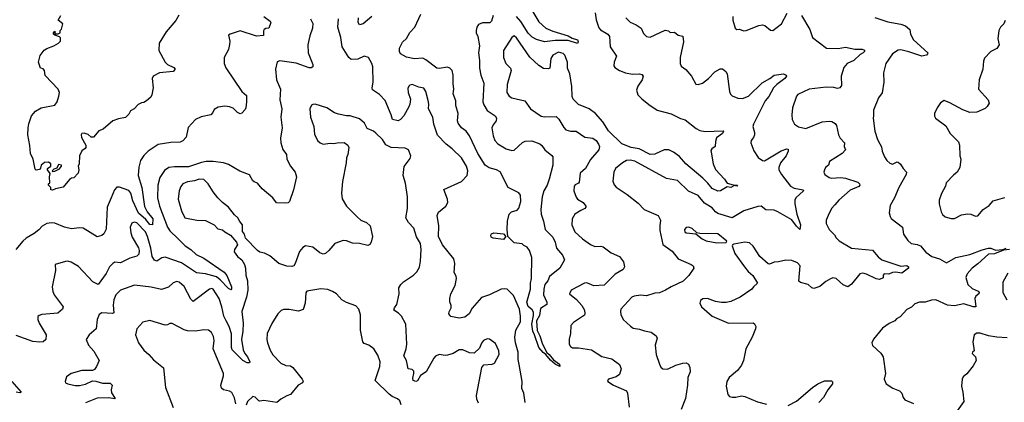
# Model space of a CAD drawing. Extents: x 2199565 to 2323334, y 894172 to 1018966.
# Tile 253 of 256: x 2232754 to 2241160, y 999858 to 1003128. Entities that reach past the tile are written whole.
import ezdxf

# ---------------------------------------------------------------- set-up
doc = ezdxf.new("R2010")
doc.units = 0

msp = doc.modelspace()

# ---------------------------------------------------------------- linework, layer by layer
at = {"layer": '0CON10XD'}
for points in [[(2237667, 1003187), (2237675, 1003127.5), (2237698.3, 1003058.3), (2237712.6, 1003042.6), (2237774.2, 1003005), (2237789.4, 1002985), (2237794.5, 1002895), (2237850, 1002815), (2237828.6, 1002765), (2237825.8, 1002735), (2237835, 1002720), (2237875, 1002694.4), (2237925, 1002673.5), (2237985, 1002663.3), (2238045, 1002664), (2238065, 1002658.8), (2238076, 1002646), (2238068.6, 1002615), (2238030.2, 1002559.8), (2238018.9, 1002525), (2238031.9, 1002485), (2238065, 1002450.8), (2238125, 1002402), (2238195, 1002356.2), (2238314.4, 1002324.4), (2238395, 1002284), (2238435, 1002271.4), (2238528.1, 1002198.1), (2238560.2, 1002180.2), (2238605, 1002172.1), (2238759.1, 1002179.1), (2238762.5, 1002175), (2238753.1, 1002155), (2238702.9, 1002117.1), (2238693.7, 1002086.3), (2238691.2, 1002045), (2238662, 1002025), (2238655, 1002010), (2238657.1, 1001995), (2238673.1, 1001896.9), (2238695, 1001847.5), (2238770.8, 1001765), (2238795, 1001730), (2238845, 1001717.1), (2238881.2, 1001715), (2238875.5, 1001704.5), (2238855, 1001710), (2238825, 1001694.2), (2238795, 1001700), (2238737.5, 1001665), (2238715, 1001662), (2238665, 1001684.3), (2238629.9, 1001729.9), (2238585, 1001774.3), (2238440.9, 1001895), (2238387.4, 1001957.4), (2238335, 1001996.1), (2238295, 1002014.6), (2238255, 1002015.4), (2238175, 1001979.1), (2238135, 1001974.7), (2238043.6, 1002023.6), (2237975, 1002036.8), (2237895, 1002066.1), (2237779.3, 1002179.3), (2237731.4, 1002255), (2237669.5, 1002325), (2237615, 1002365.9), (2237525, 1002403.9), (2237478.8, 1002448.8), (2237471.7, 1002471.7), (2237466.8, 1002556.8), (2237451.4, 1002665), (2237430, 1002715), (2237430, 1002765), (2237407.5, 1002825), (2237395, 1002839.1), (2237355, 1002849.6), (2237305, 1002825.4), (2237288.2, 1002795), (2237280, 1002715), (2237265, 1002707.5), (2237225, 1002710), (2237185, 1002736), (2237108.3, 1002808.3), (2236995, 1002974), (2236975, 1002991.2), (2236955, 1002976.7), (2236884, 1002865), (2236884, 1002805), (2236905, 1002753.3), (2236923.3, 1002733.3), (2236944, 1002715), (2236950.8, 1002695), (2236916.7, 1002575), (2236913.1, 1002505), (2236931.2, 1002475), (2236955, 1002461.4), (2237065, 1002434.2), (2237115, 1002366.2), (2237205, 1002303.8), (2237235, 1002297.5), (2237335, 1002301.2), (2237357.9, 1002277.9), (2237397.9, 1002207.9), (2237416.8, 1002186.8), (2237455, 1002175.7), (2237505, 1002175.7), (2237577.5, 1002125), (2237645.8, 1002115.8), (2237676.7, 1002095), (2237696.2, 1002065), (2237704, 1002045), (2237698, 1002015), (2237627.8, 1001932.2), (2237582.9, 1001855), (2237538, 1001815), (2237530.3, 1001739.7), (2237525, 1001731.2), (2237495, 1001717.5), (2237488.8, 1001705), (2237486, 1001665), (2237505, 1001610), (2237516.2, 1001595), (2237564.2, 1001564.2), (2237587.5, 1001535), (2237587.5, 1001525), (2237577.5, 1001515), (2237545, 1001498), (2237494, 1001466), (2237469.1, 1001425), (2237466.9, 1001375), (2237494.2, 1001315), (2237560, 1001255), (2237626.2, 1001206.2), (2237665, 1001190.5), (2237715, 1001191.9), (2237735, 1001186.7), (2237804.5, 1001134.5), (2237873.3, 1001105), (2237907.7, 1001057.7), (2237916.2, 1001015), (2237905.9, 1000994.1), (2237838, 1000952), (2237745, 1000860), (2237655, 1000853.5), (2237595, 1000877.8), (2237575, 1000877.1), (2237463.3, 1000815), (2237447.5, 1000785), (2237506.6, 1000736.6), (2237554.3, 1000684.3), (2237575.8, 1000645.8), (2237580, 1000615), (2237575, 1000603.3), (2237480.8, 1000539.2), (2237460, 1000515), (2237456.4, 1000446.4), (2237446.1, 1000396.1), (2237445.7, 1000355), (2237457.5, 1000335), (2237473.7, 1000323.7), (2237525, 1000322.9), (2237635.5, 1000305.5), (2237725, 1000249.2), (2237809.1, 1000229.1), (2237875, 1000180), (2237888.6, 1000145), (2237874.2, 1000095), (2237845, 1000075.5), (2237780, 1000055), (2237771.1, 1000045), (2237773.6, 1000035), (2237822.9, 1000002.9), (2237934.5, 999954.5), (2237941.9, 999935), (2237956.7, 999815)], [(2237134.6, 1003195), (2237185, 1003108.5), (2237245, 1003055.5), (2237305, 1003028.8), (2237435, 1002991.1), (2237470.3, 1002970.3), (2237515.3, 1002955.3), (2237522.9, 1002945), (2237515, 1002923.8), (2237435, 1002949.1), (2237325, 1002951.2), (2237235, 1002939), (2237165, 1002957.5), (2237129.4, 1002979.4), (2237095, 1003013.6), (2237031.6, 1003111.6), (2236995.3, 1003155)], [(2238841.9, 1003155), (2238841.9, 1003125), (2238862, 1003055), (2238875, 1003043.3), (2238895, 1003046.2), (2238935, 1003033.8), (2238955, 1003036.7), (2239062.7, 1003077.3), (2239095, 1003083.8), (2239115, 1003079.2), (2239165, 1003040), (2239184.2, 1003035.8), (2239257.2, 1003092.8), (2239306.7, 1003185)], [(2234837.5, 1003155), (2234892.5, 1003115), (2234896.7, 1003105), (2234880, 1003055), (2234855, 1003053.3), (2234841.2, 1003045), (2234836.1, 1003033.9), (2234836.4, 1002993.6), (2234775, 1002986.2), (2234635, 1003033.1), (2234550, 1003005), (2234537.5, 1002995), (2234548.8, 1002945), (2234546.2, 1002915), (2234535.8, 1002874.2), (2234500.8, 1002805), (2234498.6, 1002755), (2234515, 1002716.2), (2234649.2, 1002515), (2234689.4, 1002479.4), (2234690.8, 1002425), (2234685.8, 1002375), (2234678.8, 1002361.2), (2234650, 1002330), (2234635, 1002324.2), (2234613.9, 1002333.9), (2234575, 1002370.8), (2234545, 1002382.9), (2234505, 1002388.1), (2234448.6, 1002381.4), (2234415, 1002360), (2234403.8, 1002335), (2234385, 1002316.2), (2234301.7, 1002298.3), (2234255, 1002276.2), (2234192.2, 1002207.8), (2234175.8, 1002125), (2234147.3, 1002092.7), (2234125, 1002082), (2234045, 1002078.9), (2233935, 1002061.2), (2233850, 1002005), (2233815, 1001967.5), (2233786.3, 1001923.7), (2233771.1, 1001868.9), (2233765.5, 1001795), (2233797.8, 1001695), (2233820.5, 1001530.5), (2233840.8, 1001485), (2233889.2, 1001425), (2233886.3, 1001373.7), (2233865, 1001378.9), (2233829.5, 1001419.5), (2233766.7, 1001475), (2233719.9, 1001579.9), (2233703.6, 1001645), (2233685, 1001668.4), (2233605, 1001696.5), (2233584.4, 1001695.6), (2233562.5, 1001675), (2233535.5, 1001604.5), (2233500.9, 1001525), (2233492.9, 1001337.1), (2233471.7, 1001298.3), (2233455, 1001284.2), (2233415, 1001272), (2233295, 1001347.1), (2233265, 1001350), (2233195, 1001341.4), (2233135, 1001355.6), (2233055, 1001388), (2233025, 1001392), (2232985, 1001385.6), (2232945, 1001363.3), (2232917.8, 1001332.2), (2232878.1, 1001301.9), (2232809.1, 1001260.9), (2232779.6, 1001235), (2232720, 1001165)], [(2235235.7, 1003135), (2235255.7, 1003095), (2235254.2, 1003055.8), (2235229.8, 1002990.2), (2235214.5, 1002914.5), (2235216.9, 1002845), (2235256.9, 1002745), (2235255, 1002724), (2235243, 1002717), (2235225, 1002716.9), (2235115, 1002756.9), (2234975, 1002777.5), (2234953, 1002767), (2234938, 1002705), (2234947.1, 1002615), (2234980.5, 1002535), (2234975.8, 1002444.2), (2234993.1, 1002365), (2234984.3, 1002295), (2234995.6, 1002205), (2234979.2, 1002115), (2234982.9, 1002075), (2234999.7, 1002019.7), (2235030.8, 1001975), (2235035.8, 1001935), (2235065.6, 1001875.6), (2235106, 1001825), (2235118, 1001785), (2235092, 1001675), (2235055.9, 1001574.1), (2235045, 1001563.3), (2235025, 1001558.8), (2234945, 1001563.3), (2234914, 1001605), (2234825, 1001682.5), (2234785, 1001731.2), (2234755, 1001742), (2234745, 1001752), (2234715, 1001800.8), (2234632.2, 1001832.2), (2234535, 1001890), (2234495, 1001904.2), (2234405, 1001917.1), (2234345, 1001915.8), (2234305, 1001908.1), (2234195, 1001870), (2234075, 1001871.8), (2234026.2, 1001863.8), (2233989.8, 1001840.2), (2233951.1, 1001778.9), (2233932.7, 1001715), (2233930, 1001605), (2233948.5, 1001535), (2234015, 1001354.4), (2234035, 1001323.8), (2234105, 1001256.9), (2234165.6, 1001195), (2234215, 1001163.1), (2234260.4, 1001120.4), (2234325, 1001091.1), (2234499.3, 1000969.3), (2234520.8, 1000940.8), (2234562.5, 1000845), (2234562, 1000828), (2234555, 1000819.2), (2234535, 1000830.8), (2234466.2, 1000905), (2234435, 1000929.4), (2234340, 1000955), (2234263.3, 1000963.3), (2234135, 1001050), (2233995, 1001097.6), (2233966.5, 1001093.5), (2233925, 1001064.3), (2233905, 1001071.4), (2233884.6, 1001105), (2233872.3, 1001175), (2233843.8, 1001275), (2233826.4, 1001313.6), (2233755, 1001390.4), (2233731.2, 1001398.8), (2233709.8, 1001390.2), (2233698.2, 1001355), (2233702.9, 1001305), (2233715, 1001268), (2233768.2, 1001178.2), (2233774.3, 1001155), (2233770.8, 1001125), (2233754.2, 1001105.8), (2233695, 1001089.5), (2233615, 1001050), (2233565, 1001055.7), (2233548, 1001045), (2233521.1, 1001015), (2233492.3, 1000957.7), (2233425, 1000865.6), (2233378, 1000888), (2233255, 1001018), (2233193.3, 1001055), (2233165, 1001062.9), (2233145, 1001061.4), (2233057.5, 1001035), (2233058.8, 1000985), (2233030, 1000845), (2233035.8, 1000805), (2233048, 1000775), (2233124, 1000675), (2233118.8, 1000655), (2233080.7, 1000620.7), (2232941.7, 1000608.3), (2232919.2, 1000600.8), (2232910, 1000590), (2232908, 1000565), (2232918.6, 1000535), (2232978.8, 1000435), (2232976, 1000395), (2232955, 1000376), (2232925, 1000371.5), (2232865, 1000376.5), (2232725, 1000428.1)], [(2234112.6, 1003167.4), (2234087.5, 1003122.5), (2234003.1, 1003025), (2233943.6, 1002926.4), (2233941.4, 1002865), (2233995.6, 1002765.6), (2234015, 1002743.8), (2234070.7, 1002720.7), (2234082.5, 1002705), (2234065, 1002684), (2233947.2, 1002672.8), (2233894.2, 1002645), (2233885.6, 1002625), (2233894, 1002545), (2233883.3, 1002485), (2233872.5, 1002465), (2233835, 1002433.3), (2233815, 1002420), (2233795, 1002417.5), (2233765, 1002402.5), (2233730, 1002365), (2233700.7, 1002349.3), (2233685, 1002320), (2233658.3, 1002291.7), (2233598.3, 1002281.7), (2233550, 1002265), (2233465, 1002192.5), (2233430.7, 1002179.3), (2233385, 1002123.3), (2233365, 1002123.3), (2233337.3, 1002147.3), (2233305, 1002157.5), (2233284.4, 1002155.6), (2233279.2, 1002145), (2233280.9, 1002120.9), (2233317.5, 1002055), (2233317, 1002037), (2233313, 1002027), (2233283.9, 1002006.1), (2233263.3, 1001965), (2233262.5, 1001895), (2233252.5, 1001875), (2233257.5, 1001845), (2233253.6, 1001816.4), (2233215, 1001777.5), (2233195, 1001773.3), (2233178.3, 1001761.7), (2233125, 1001696.2), (2233058.3, 1001681.7), (2233035, 1001670), (2233020, 1001675), (2233020, 1001695), (2233000, 1001715), (2233000, 1001725), (2233010, 1001735), (2233007.5, 1001785), (2233013, 1001813), (2232992.5, 1001845), (2232992.5, 1001855), (2233020, 1001875), (2233020, 1001895), (2232999.3, 1001909.3), (2232965, 1001907.5), (2232937.5, 1001885), (2232931.7, 1001858.3), (2232923, 1001847), (2232893, 1001843), (2232885, 1001850), (2232867.5, 1001935), (2232844.6, 1001985), (2232841.7, 1002051.7), (2232823.6, 1002145), (2232826.7, 1002205), (2232831.7, 1002238.3), (2232854.3, 1002305), (2232888, 1002345), (2232937.5, 1002375), (2233053.3, 1002396.7), (2233073.3, 1002426.7), (2233089.2, 1002475), (2233092.7, 1002505), (2233082.9, 1002532.9), (2232972.4, 1002652.4), (2232966, 1002695), (2232955, 1002706.7), (2232930, 1002715), (2232915.7, 1002765.7), (2232929.3, 1002820.7), (2232962.4, 1002867.6), (2232985, 1002882.9), (2233045.5, 1002904.5), (2233085, 1002927.1), (2233102.9, 1002945), (2233102.7, 1002972.7), (2233092.5, 1002982.5), (2233052.5, 1002995), (2233042.5, 1003005), (2233042.5, 1003015), (2233055, 1003030), (2233057, 1003023), (2233050, 1003015), (2233058.3, 1003008.3), (2233083, 1003007), (2233100, 1003015), (2233100, 1003035), (2233111.7, 1003048.3), (2233121.7, 1003091.7), (2233082.5, 1003125), (2233106.4, 1003163.6)], [(2237017.9, 1000182.1), (2237009.2, 1000225), (2237009.5, 1000285), (2236985.9, 1000365.9), (2236981.8, 1000415), (2236990.3, 1000475), (2237028.2, 1000545), (2237030.2, 1000595), (2237020, 1000655), (2236970.2, 1000770.3), (2236915, 1000824.3), (2236895, 1000828.9), (2236865, 1000824.3), (2236765, 1000777.1), (2236697.4, 1000752.6), (2236618, 1000662), (2236590, 1000615), (2236555.5, 1000584.5), (2236505, 1000577.5), (2236435, 1000591.8), (2236417.9, 1000615), (2236419.8, 1000630.2), (2236438.8, 1000665), (2236438.8, 1000685), (2236426.8, 1000716.8), (2236426.5, 1000745), (2236435.4, 1000785), (2236472.1, 1000855), (2236483.8, 1000915), (2236480.4, 1000935), (2236463.8, 1000966.2), (2236470, 1001045), (2236459.2, 1001085), (2236362.9, 1001205), (2236328.1, 1001275), (2236331.4, 1001365), (2236317.5, 1001455), (2236328.3, 1001481.7), (2236392, 1001535), (2236409.2, 1001565), (2236407.5, 1001595), (2236375, 1001677.5), (2236525.6, 1001744.4), (2236574.4, 1001795.6), (2236579.5, 1001835), (2236567.5, 1001875), (2236525, 1001947.5), (2236445, 1002024.4), (2236393.6, 1002063.6), (2236321.6, 1002141.6), (2236289.6, 1002235), (2236280.6, 1002295), (2236244.2, 1002365), (2236247.8, 1002405), (2236241.7, 1002438.3), (2236222.5, 1002515), (2236205, 1002542), (2236161.7, 1002551.7), (2236105, 1002574), (2236085, 1002568), (2236075, 1002560), (2236068.8, 1002541.2), (2236070, 1002505), (2236088.9, 1002448.9), (2236084.3, 1002405), (2236075, 1002383.3), (2236034.2, 1002305), (2236005, 1002274), (2235985, 1002264), (2235936, 1002276), (2235925.6, 1002315), (2235875, 1002436.9), (2235825, 1002487.5), (2235765, 1002527.5), (2235762, 1002545), (2235771.9, 1002595), (2235767.5, 1002725), (2235760, 1002755), (2235732.5, 1002805), (2235695, 1002815.8), (2235640.2, 1002789.8), (2235585, 1002788.8), (2235563.9, 1002803.9), (2235506.8, 1002895), (2235494.1, 1002975), (2235470.3, 1003065), (2235474.7, 1003135)], [(2235759.2, 1003155), (2235685, 1003092.5), (2235654, 1003084), (2235644, 1003105), (2235646, 1003145)], [(2236797.4, 1003162.6), (2236780.5, 1003115), (2236767.8, 1003102.2), (2236705, 1003101.6), (2236672, 1003088), (2236656.5, 1003065), (2236650.4, 1003035), (2236651.1, 1003015), (2236664.3, 1002984.3), (2236680.3, 1002905), (2236671.1, 1002845), (2236679.9, 1002779.9), (2236679.5, 1002715), (2236691.6, 1002655), (2236716, 1002586), (2236709.1, 1002425), (2236715, 1002401.4), (2236745, 1002350.8), (2236812, 1002305), (2236824.2, 1002285), (2236821.4, 1002265), (2236795, 1002230.8), (2236785.4, 1002205), (2236794.7, 1002135), (2236810, 1002095), (2236835, 1002066.5), (2236906.2, 1002025), (2236955, 1002010), (2236975, 1002014.2), (2237045, 1002079.4), (2237069.4, 1002090.6), (2237125, 1002092.1), (2237195, 1002068.1), (2237212.7, 1002052.7), (2237236.5, 1002016.5), (2237297.9, 1001967.9), (2237305.7, 1001955.7), (2237305.7, 1001885), (2237274.4, 1001765.6), (2237257.1, 1001715), (2237227.8, 1001665), (2237215.4, 1001614.6), (2237201.9, 1001505), (2237205.8, 1001465.8), (2237226, 1001405), (2237239.2, 1001335), (2237305, 1001270), (2237325, 1001226.7), (2237338.1, 1001175), (2237389.2, 1001115), (2237406.2, 1001075), (2237365, 1001002.9), (2237277.3, 1000932.7), (2237262.9, 1000895), (2237236.2, 1000863.8), (2237227.6, 1000825), (2237226.1, 1000776.1), (2237253.5, 1000715), (2237253.3, 1000695), (2237201.4, 1000658.6), (2237191.3, 1000598.7), (2237167.3, 1000555), (2237171.4, 1000471.4), (2237195.3, 1000425.3), (2237217.7, 1000355), (2237254.5, 1000284.5), (2237274.3, 1000265), (2237311.5, 1000221.5), (2237361.1, 1000185), (2237365.9, 1000164.1), (2237325.6, 1000185), (2237285, 1000216.7), (2237246.5, 1000266.5), (2237222.9, 1000282.9), (2237185.3, 1000325.3), (2237149.5, 1000435), (2237133.6, 1000465), (2237125.4, 1000525), (2237140.4, 1000599.6), (2237139.5, 1000629.5), (2237128.5, 1000648.5), (2237095, 1000677.1), (2237084.4, 1000715), (2237115.6, 1000825), (2237115.7, 1000875), (2237124.5, 1000915.5), (2237126.7, 1001095), (2237105, 1001156.7), (2237085, 1001183.3), (2237057, 1001197), (2237042.5, 1001212.5), (2236975, 1001220.8), (2236922.2, 1001275), (2236914.8, 1001334.8), (2236917.1, 1001405), (2236932, 1001465), (2236953.8, 1001485), (2236999.6, 1001500.4), (2237015, 1001516), (2237032.9, 1001575), (2237029.4, 1001629.4), (2237015, 1001648.9), (2236923.3, 1001695), (2236855, 1001827.5), (2236825, 1001844.5), (2236761.1, 1001861.1), (2236728.6, 1001885), (2236665.7, 1001985.7), (2236595, 1002134.2), (2236565, 1002175.6), (2236525, 1002202.5), (2236497.8, 1002245), (2236492.2, 1002265), (2236496.5, 1002325), (2236478.2, 1002395), (2236477.3, 1002435), (2236455.6, 1002495), (2236460, 1002535), (2236453.1, 1002583.1), (2236454.6, 1002655), (2236445, 1002692.5), (2236425, 1002714.4), (2236405, 1002723.3), (2236335, 1002710), (2236315, 1002713.1), (2236222.2, 1002785), (2236195, 1002798.7), (2236125, 1002793.3), (2236056.5, 1002806.5), (2236005.7, 1002835.7), (2235995.7, 1002855.7), (2235997.5, 1002885), (2236021.8, 1002935), (2236055, 1002967.8), (2236085, 1003018.1), (2236126.1, 1003065), (2236178.8, 1003175)], [(2237929.2, 1003145), (2237965, 1003105.8), (2238016.7, 1003085), (2238060, 1003055), (2238080.3, 1003010.3), (2238105, 1002984), (2238135, 1002979.2), (2238265, 1003039.2), (2238293.6, 1003033.6), (2238308.3, 1003018.3), (2238345, 1003022.5), (2238375, 1002996.7), (2238415, 1002987.5), (2238420, 1002940), (2238391.2, 1002805), (2238392.3, 1002752.3), (2238402.3, 1002732.3), (2238441.2, 1002701.2), (2238490, 1002645), (2238525, 1002576.7), (2238545, 1002574), (2238584.3, 1002585.7), (2238633.3, 1002625), (2238687.7, 1002682.3), (2238735, 1002708.8), (2238755, 1002708.8), (2238783.3, 1002685), (2238794.1, 1002664.1), (2238812.5, 1002515), (2238822.7, 1002492.7), (2238837.7, 1002477.7), (2238885, 1002456), (2238925, 1002454.4), (2238975, 1002474.4), (2239091.7, 1002588.3), (2239159.2, 1002625), (2239196.2, 1002653.8), (2239275, 1002665.7), (2239296.7, 1002655), (2239300, 1002645), (2239285.8, 1002625), (2239216.9, 1002575), (2239188.1, 1002545), (2239148.1, 1002471.9), (2239118.1, 1002435), (2239018, 1002235), (2239012.5, 1002215), (2239027.5, 1002165), (2239027.1, 1002145), (2239019.7, 1002120.3), (2239000, 1002095), (2238996.7, 1002075), (2239022, 1002008), (2239059.3, 1001949.3), (2239095, 1001924.2), (2239112.7, 1001922.7), (2239255, 1002006.2), (2239304.2, 1002024.2), (2239315, 1002021.2), (2239315.4, 1002005), (2239297.1, 1001965), (2239249.2, 1001905), (2239235.5, 1001865), (2239235.6, 1001845), (2239257.1, 1001805), (2239335, 1001705.4), (2239365, 1001687.1), (2239443.3, 1001675), (2239446, 1001666), (2239379.1, 1001605), (2239371.8, 1001585), (2239372.2, 1001555), (2239389.6, 1001465), (2239418.5, 1001375), (2239415, 1001334.2), (2239385, 1001363.1), (2239345, 1001416.9), (2239226.9, 1001486.9), (2239195, 1001499.5), (2239125, 1001502.9), (2239085, 1001533.8), (2239055, 1001532.5), (2238935, 1001493.3), (2238835, 1001434.5), (2238715, 1001472.9), (2238694.3, 1001485), (2238665, 1001519.5), (2238598.8, 1001558.8), (2238545.7, 1001625), (2238463.6, 1001663.6), (2238370, 1001755), (2238275, 1001771.4), (2238005, 1001918.2), (2237965, 1001928), (2237935, 1001923.8), (2237900, 1001905), (2237841.1, 1001855), (2237827.5, 1001825), (2237817.3, 1001747.3), (2237827.6, 1001717.6), (2237845.5, 1001695.5), (2237938.8, 1001635)], [(2239428.8, 1003165), (2239498.8, 1003045), (2239522.5, 1002975), (2239642.5, 1002885), (2239741.7, 1002881.7), (2239805, 1002893.5), (2239885, 1002877.5), (2239947.2, 1002877.2), (2239966.6, 1002866.6), (2239965.6, 1002855), (2239955.8, 1002845), (2239929.7, 1002830.3), (2239875, 1002780.4), (2239817.7, 1002752.3), (2239789.1, 1002720.9), (2239765.8, 1002645), (2239770, 1002565), (2239756.7, 1002545), (2239735, 1002540.6), (2239705, 1002548.6), (2239638.3, 1002551.7), (2239495, 1002533.1), (2239397.5, 1002487.5), (2239385.7, 1002474.3), (2239352.5, 1002375), (2239346.2, 1002315), (2239350, 1002275), (2239368, 1002235), (2239403.1, 1002213.1), (2239465, 1002198.2), (2239605, 1002255.6), (2239665, 1002261.4), (2239686.6, 1002256.6), (2239715, 1002240), (2239727.5, 1002225), (2239743.2, 1002143.2), (2239759.2, 1002115), (2239795.6, 1002075.6), (2239791.4, 1002045), (2239804, 1002015), (2239775, 1001985.6), (2239666.7, 1001915), (2239658.8, 1001885), (2239634.1, 1001865.9), (2239623.3, 1001845), (2239620, 1001825), (2239627.5, 1001805), (2239665, 1001779.4), (2239683.9, 1001773.9), (2239765, 1001778.5), (2239805, 1001774.6), (2239908.6, 1001738.6), (2239924.3, 1001725), (2239927.5, 1001715), (2239918.8, 1001701.2), (2239845, 1001670.8), (2239746, 1001585), (2239713, 1001547), (2239685.8, 1001514.2), (2239655, 1001453.8), (2239640, 1001415), (2239637.8, 1001385), (2239664.3, 1001335), (2239710.3, 1001290.3), (2239725, 1001263.8), (2239748.7, 1001238.7), (2239855, 1001174.5), (2240035, 1001159.2), (2240082.4, 1001102.4), (2240115, 1001074.2), (2240275, 1001022.3), (2240326.4, 1001026.4), (2240341.1, 1001015), (2240341.1, 1001005), (2240285, 1000961.4), (2240235, 1000970.8), (2240205, 1000967.5), (2240175, 1000953.8), (2240135, 1000956), (2240126.7, 1000945), (2240125, 1000922.5), (2240095, 1000906.7), (2240065, 1000914.3), (2239984.1, 1000954.1), (2239951.2, 1000961.2), (2239925, 1000957.1), (2239855, 1000868.8), (2239825, 1000844.3), (2239785, 1000861.4), (2239725, 1000915.8), (2239695, 1000922.5), (2239675, 1000914.2)], [(2240055, 1003145.8), (2240165, 1003110), (2240275, 1003090.6), (2240315, 1003076.7), (2240353.5, 1003045), (2240358.1, 1003005), (2240384.4, 1002955), (2240506.5, 1002845), (2240505.4, 1002835), (2240494.4, 1002825), (2240455, 1002817.7), (2240345, 1002853.7), (2240275, 1002869.7), (2240255, 1002868.2), (2240205, 1002836.9), (2240148, 1002755), (2240128, 1002675), (2240130.8, 1002595), (2240117.1, 1002502.9), (2240085, 1002460), (2240042.5, 1002355), (2240043.9, 1002306.1), (2240038.8, 1002285), (2240054, 1002175), (2240076.7, 1002105), (2240097.8, 1002067.8), (2240111.7, 1002041.7), (2240116.2, 1002005), (2240136, 1001955), (2240156.2, 1001925), (2240181.7, 1001901.7), (2240204.1, 1001894.1), (2240245, 1001912.5), (2240255, 1001909.2), (2240273.4, 1001893.4), (2240295, 1001856.2), (2240324, 1001825), (2240320.8, 1001805), (2240258.1, 1001695), (2240223.1, 1001605), (2240185, 1001540), (2240176.1, 1001476.1), (2240184, 1001445), (2240195, 1001430), (2240291.2, 1001355), (2240299.2, 1001295), (2240335, 1001241.2), (2240365.6, 1001215.6), (2240415, 1001207.8), (2240444, 1001195), (2240490.2, 1001140.2), (2240540.8, 1001105), (2240606.2, 1001085), (2240665, 1001051.2), (2240745, 1001096.2), (2240865, 1001121.4), (2240969.7, 1001160.3), (2241025, 1001174.1), (2241045, 1001174.6), (2241085, 1001157.3), (2241147.5, 1001162.5), (2241175, 1001174)], [(2241168.3, 1003121.7), (2241156.1, 1003093.9), (2241126.7, 1003065), (2241121.7, 1003051.7), (2241114.2, 1003035), (2241105.8, 1002965), (2241115.8, 1002914.2), (2241097, 1002883), (2241044.2, 1002855.8), (2240991.7, 1002798.3), (2240982.9, 1002775), (2240975.8, 1002705), (2240944, 1002615), (2240938.8, 1002535), (2241021.7, 1002441.7), (2241030, 1002415), (2241013.3, 1002385), (2240995, 1002370), (2240925, 1002338.8), (2240865, 1002333.8), (2240805, 1002357.5), (2240695, 1002418), (2240645, 1002436.7), (2240615, 1002417.5), (2240586.2, 1002375), (2240563.8, 1002325), (2240563.9, 1002303.9), (2240572.5, 1002285), (2240659.5, 1002219.5), (2240696.7, 1002155), (2240768.8, 1002085), (2240776.2, 1002055), (2240780, 1001965), (2240788, 1001935), (2240780, 1001865), (2240756.7, 1001825), (2240725, 1001798.8), (2240662, 1001735), (2240658.8, 1001705), (2240625, 1001642.5), (2240604, 1001585), (2240603.8, 1001555), (2240620, 1001485), (2240632.7, 1001462.7), (2240655, 1001443.8), (2240705, 1001428.8), (2240735, 1001430), (2240795, 1001459.2), (2240845, 1001469.2), (2240875, 1001465.8), (2240915, 1001448.6), (2240935, 1001450.8), (2240978, 1001505), (2241030.3, 1001539.7), (2241065, 1001581.2), (2241165, 1001608.8)], [(2236671.3, 999851.3), (2236656, 999885), (2236654.2, 999915.8), (2236700, 1000155), (2236715, 1000176.7), (2236786.1, 1000183.9), (2236808.3, 1000191.7), (2236847.1, 1000265), (2236845, 1000296.7), (2236815, 1000360), (2236765, 1000396.2), (2236745, 1000401.2), (2236714.3, 1000385.7), (2236695, 1000362.5), (2236678.8, 1000321.2), (2236635, 1000277.5), (2236595, 1000280), (2236535.6, 1000305.6), (2236505, 1000306), (2236454.2, 1000275.8), (2236405, 1000260.8), (2236385, 1000257.5), (2236335, 1000265.7), (2236305, 1000251.9), (2236288.9, 1000235), (2236222.6, 1000117.4), (2236175, 1000085.6), (2236149.3, 1000040.7), (2236135, 1000035.4), (2236113.9, 1000045), (2236109.2, 1000065), (2236120, 1000105), (2236117.5, 1000125), (2236105, 1000136.9), (2236071.2, 1000145), (2236055.6, 1000215), (2236034.3, 1000255), (2236054.3, 1000315.7), (2236058.9, 1000355), (2236049.2, 1000525), (2236014.5, 1000594.5), (2235989.1, 1000619.1), (2235948.8, 1000645), (2235954.1, 1000665.9), (2235972.5, 1000695), (2235993.8, 1000785), (2235991.2, 1000835), (2236006.7, 1000865), (2236031.2, 1000888.8), (2236116.7, 1000945), (2236145, 1000973.3), (2236167.3, 1001012.7), (2236174.2, 1001065), (2236180, 1001165), (2236175.4, 1001215.4), (2236142.1, 1001272.1), (2236120, 1001345), (2236071.9, 1001395), (2236050.9, 1001435), (2236065.5, 1001515), (2236064.5, 1001615), (2236048.1, 1001731.9), (2236026.5, 1001795), (2236037.5, 1001872.5), (2236087, 1001943), (2236093.8, 1001965), (2236073.3, 1002015), (2236045, 1002031.2), (2235925, 1002035.5), (2235879.8, 1002059.8), (2235850, 1002105), (2235795, 1002158), (2235773.3, 1002175), (2235719.1, 1002199.1), (2235698, 1002245), (2235655, 1002282), (2235575, 1002306.7), (2235545, 1002306.2), (2235475, 1002320.8), (2235442.6, 1002332.6), (2235375, 1002375.6), (2235277.5, 1002405), (2235255.8, 1002404.2), (2235245, 1002396.2), (2235231.4, 1002365), (2235235.5, 1002295), (2235265.6, 1002215), (2235270.2, 1002150.2), (2235295.7, 1002095), (2235318, 1002075), (2235345, 1002065.5), (2235405, 1002071.9), (2235435, 1002068.6), (2235464.4, 1002075.6), (2235525, 1002078.8), (2235555, 1002056.7), (2235564, 1002035), (2235554, 1001975), (2235543.1, 1001946.9), (2235541.4, 1001905), (2235510.8, 1001745), (2235500.8, 1001645), (2235505.9, 1001595.9), (2235544.2, 1001534.2), (2235635, 1001442.5), (2235667.5, 1001415), (2235715.5, 1001395.5), (2235747.3, 1001367.3), (2235766, 1001275), (2235753.9, 1001226.1), (2235743.9, 1001206.1), (2235725, 1001198.8), (2235655, 1001213.8), (2235595, 1001218.8), (2235545, 1001238.8), (2235515, 1001242), (2235445, 1001216), (2235394.4, 1001155.6), (2235365, 1001130), (2235345, 1001124), (2235315, 1001134.2), (2235255, 1001184.3), (2235194.2, 1001195.8), (2235170.3, 1001179.7), (2235142, 1001148), (2235105, 1001043.3), (2235093.8, 1001025), (2235078, 1001018), (2235035, 1001021.4), (2234965, 1001044.2), (2234889.4, 1001109.4), (2234845, 1001133.1), (2234805, 1001141.4), (2234785, 1001154.2), (2234681.7, 1001261.7), (2234673.6, 1001293.6), (2234657, 1001317), (2234656, 1001375), (2234632.5, 1001402.5), (2234616.2, 1001435), (2234588.8, 1001458.8), (2234535.5, 1001525.5), (2234483.8, 1001565), (2234445, 1001605.8), (2234405, 1001655.6), (2234363.2, 1001725), (2234325, 1001762.3), (2234285, 1001764.7), (2234245, 1001751.2), (2234185, 1001741.5), (2234146, 1001724), (2234128.1, 1001701.9), (2234114, 1001666), (2234106.8, 1001595), (2234135.4, 1001495), (2234164.6, 1001434.6), (2234265, 1001413.6), (2234340.9, 1001410.9), (2234375, 1001396), (2234413.3, 1001375), (2234445, 1001341.2), (2234485, 1001333.3), (2234504.2, 1001314.2), (2234552.5, 1001285), (2234606.1, 1001226.1), (2234612.5, 1001205), (2234588.8, 1001165), (2234586.2, 1001145), (2234613.8, 1001105), (2234649.2, 1001075), (2234672.9, 1001035), (2234681.1, 1001005), (2234683.3, 1000945), (2234700, 1000895), (2234701.9, 1000815), (2234689.4, 1000755), (2234649.5, 1000635), (2234661.8, 1000535), (2234658.2, 1000465), (2234646.5, 1000395), (2234660.4, 1000305), (2234674.5, 1000275), (2234699.6, 1000245), (2234718.6, 1000205), (2234716.2, 1000195), (2234695, 1000195.6), (2234659.1, 1000215), (2234566.8, 1000305), (2234561.1, 1000325), (2234561.7, 1000441.7), (2234541.4, 1000505), (2234515.4, 1000555.4), (2234495.6, 1000595), (2234479.5, 1000675), (2234456.1, 1000746.1), (2234405, 1000826), (2234395, 1000831.2), (2234375, 1000826.2), (2234235, 1000718), (2234215, 1000738.8), (2234156.6, 1000846.6), (2234115, 1000884), (2234095, 1000890), (2234065, 1000878), (2234025, 1000843.1), (2233965, 1000823.3), (2233875, 1000841.5), (2233735, 1000858.9), (2233615, 1000816.9), (2233575, 1000775.8), (2233557.5, 1000735), (2233552.4, 1000687.6), (2233556.9, 1000623.1), (2233545, 1000616.4), (2233455, 1000622.9), (2233431.3, 1000608.7), (2233414.5, 1000565.5), (2233408, 1000485), (2233345.8, 1000434.2), (2233320, 1000395), (2233340, 1000345), (2233385.8, 1000295.8), (2233433.3, 1000215), (2233410, 1000165), (2233391.7, 1000138.3), (2233375, 1000128.8), (2233285, 1000130), (2233192.5, 1000105), (2233152.5, 1000075), (2233141.2, 1000035), (2233146.2, 1000025), (2233165, 1000014.3), (2233227.9, 1000002.1), (2233265, 1000001.1), (2233315, 1000011.4), (2233375, 1000040), (2233405, 1000038.8), (2233461.7, 1000021.7), (2233525, 1000021.2), (2233543.8, 1000005), (2233535.6, 999965), (2233538.7, 999938.7), (2233568.8, 999891.2), (2233565, 999887.5), (2233515, 999895.8), (2233415, 999891.9), (2233315, 999854.3)], [(2233035, 1001830), (2233055, 1001832.5), (2233095, 1001852.5), (2233110, 1001875), (2233110, 1001885), (2233085, 1001890), (2233070, 1001860), (2233045, 1001850), (2233030, 1001835), (2233035, 1001830)], [(2237938.8, 1001635), (2238035, 1001560), (2238084.6, 1001504.6), (2238205.7, 1001455.7), (2238225.8, 1001415), (2238218.6, 1001365), (2238220, 1001325), (2238245.5, 1001205.5), (2238325, 1001149.2), (2238376.2, 1001085), (2238486.2, 1001035), (2238503.1, 1001023.1), (2238509.2, 1001005), (2238467.8, 1000942.2), (2238416.8, 1000893.2), (2238315, 1000844.4), (2238268, 1000815), (2238215, 1000793.5), (2238175, 1000790), (2238105, 1000766.9), (2238055, 1000774.4), (2238000, 1000765), (2237981.2, 1000755), (2237886.1, 1000653.9), (2237882, 1000635), (2237887.3, 1000607.3), (2237905, 1000566.7), (2237967.3, 1000507.3), (2237991.9, 1000491.9), (2238044.3, 1000484.3), (2238087.3, 1000467.3), (2238145, 1000457.5), (2238187.3, 1000427.3), (2238195.6, 1000405), (2238180, 1000345), (2238187.5, 1000265), (2238215, 1000183.8), (2238228.7, 1000158.7), (2238244.5, 1000144.5), (2238285, 1000141.1), (2238355, 1000176.4), (2238415, 1000192.9), (2238444, 1000194), (2238463.8, 1000183.8), (2238476.2, 1000155), (2238478.3, 1000118.3), (2238459.1, 1000070.9), (2238456.2, 1000005), (2238438.7, 999891.3), (2238400, 999795)], [(2238705, 1001221.2), (2238785, 1001222.5), (2238790, 1001235), (2238715, 1001298), (2238560.7, 1001300.7), (2238535, 1001307.5), (2238495, 1001343.3), (2238465, 1001356), (2238445, 1001351.2), (2238430, 1001335), (2238432.5, 1001315), (2238445, 1001306), (2238527.5, 1001297.5), (2238581.2, 1001255), (2238615, 1001237.5), (2238705, 1001221.2)], [(2236885, 1001250.4), (2236795, 1001259.4), (2236779.5, 1001269.5), (2236776.2, 1001285), (2236782.5, 1001297.5), (2236802.5, 1001305), (2236885, 1001298.3), (2236903.3, 1001275), (2236885, 1001250.4)], [(2239675, 1000914.2), (2239635, 1000889.2), (2239585, 1000846.2), (2239535, 1000831.2), (2239516.1, 1000836.1), (2239485, 1000863.8), (2239421.2, 1000881.2), (2239404.3, 1000894.3), (2239416.7, 1001025), (2239395, 1001050), (2239345, 1001068.9), (2239295, 1001072.5), (2239233, 1001057), (2239195, 1001054.2), (2239155, 1001038.8), (2239145, 1001041.2), (2239073.8, 1001105), (2239015, 1001193.3), (2238985, 1001220), (2238945, 1001226.2), (2238850.7, 1001209.3), (2238840, 1001205), (2238837.5, 1001195), (2238860.3, 1001130.3), (2238941.2, 1001015), (2238974, 1000975), (2239013, 1000943), (2239053.8, 1000875), (2239017.5, 1000845), (2239003.8, 1000825), (2238903.3, 1000755), (2238825, 1000720.6), (2238785, 1000711.5), (2238745, 1000711.4), (2238695, 1000720), (2238625, 1000744), (2238585, 1000741.2), (2238565, 1000727.5), (2238561.2, 1000705), (2238575, 1000672.5), (2238664.5, 1000594.5), (2238805, 1000534.4), (2239015, 1000536.2), (2239027.3, 1000527.3), (2239038, 1000505), (2239036.2, 1000485), (2239006, 1000415), (2238954.2, 1000315), (2238932.5, 1000215), (2238916, 1000175), (2238881.2, 1000128.8), (2238810.3, 1000069.7), (2238791.2, 1000035), (2238784, 999995), (2238800, 999925), (2238815, 999907.5), (2238835, 999901.1), (2238868.6, 999901.4), (2238915, 999912.2), (2238945, 999907.8), (2239052.6, 999862.6), (2239130.9, 999840.9)], [(2241203.3, 1001165), (2241152.5, 1001157.5), (2241075, 1001126.9), (2241025, 1001123.1), (2240935, 1001040), (2240886.1, 1001003.9), (2240842.2, 1000955), (2240832.5, 1000925), (2240848.1, 1000865), (2240885, 1000830), (2240938, 1000808), (2240945.6, 1000795.6), (2240941.4, 1000785), (2240916.4, 1000763.6), (2240908.1, 1000745), (2240915.7, 1000674.3), (2240895, 1000673.1), (2240815, 1000698.9), (2240735, 1000683.1), (2240675, 1000688.8), (2240573.9, 1000733.9), (2240538.8, 1000731.2), (2240485, 1000714.2), (2240435, 1000714.4), (2240395, 1000700), (2240367.9, 1000672.1), (2240328.7, 1000651.3), (2240271.2, 1000588.8), (2240239.5, 1000570.5), (2240225.9, 1000554.1), (2240177.7, 1000532.3), (2240118.8, 1000491.2), (2240042.7, 1000397.3), (2240030, 1000365), (2240033.6, 1000343.6), (2240105, 1000276.7), (2240125.8, 1000245.8), (2240145.8, 1000105), (2240134.1, 1000054.1), (2240150, 1000015), (2240209.1, 999979.1), (2240265, 999955.8), (2240285.5, 999935.5), (2240297.4, 999897.4), (2240310.2, 999880.2), (2240385, 999848)], [(2241189.7, 1000960.3), (2241146.2, 1000885), (2241148, 1000795), (2241181.2, 1000735)], [(2236009.2, 999835), (2235999.7, 999869.7), (2235978.3, 999888.3), (2235935, 999907.1), (2235907.6, 999927.6), (2235789.2, 1000045), (2235828.9, 1000165), (2235832.2, 1000205), (2235810.2, 1000260.2), (2235777.5, 1000315), (2235735, 1000347.5), (2235695, 1000361.4), (2235683.5, 1000375), (2235663.5, 1000475), (2235663.1, 1000605), (2235648, 1000655), (2235622.7, 1000682.7), (2235545, 1000710.8), (2235505, 1000734.4), (2235458.6, 1000785), (2235424.4, 1000804.4), (2235385, 1000821.2), (2235325, 1000827.1), (2235205, 1000807.5), (2235196.4, 1000793.6), (2235192, 1000705), (2235175, 1000650), (2235135, 1000638), (2235055, 1000650.8), (2235005, 1000650), (2234985, 1000641.2), (2234957, 1000613), (2234905, 1000531.2), (2234865.8, 1000445), (2234862.5, 1000395), (2234869.2, 1000365), (2234892.1, 1000302.1), (2234915, 1000263.8), (2234983.3, 1000193.3), (2235025, 1000172.5), (2235065, 1000169.2), (2235085, 1000155.8), (2235166.2, 1000055), (2235172.5, 1000037.5), (2235167.5, 1000025), (2235130, 1000005), (2235066.2, 999923.8), (2235035, 999913.8), (2234984.5, 999885.5), (2234950, 999855), (2234837.4, 999872.6), (2234805, 999866.9), (2234795, 999870), (2234765, 999901.1), (2234745, 999908.6), (2234698.9, 999865), (2234688.1, 999831.9)], [(2234597.8, 999845), (2234588.9, 999895), (2234565, 999941.4), (2234545, 999952.9), (2234495, 999964), (2234477.3, 999977.3), (2234470, 1000005), (2234494.5, 1000085), (2234494.5, 1000105), (2234404.6, 1000314.6), (2234413.3, 1000385), (2234409.3, 1000419.3), (2234390, 1000455), (2234365, 1000473.8), (2234325, 1000476.9), (2234255, 1000465.5), (2234185, 1000470), (2234157.4, 1000477.4), (2234055, 1000530), (2234035, 1000530), (2234015, 1000518.8), (2233995, 1000516.2), (2233865.9, 1000555.9), (2233805, 1000543.3), (2233753.9, 1000486.1), (2233743.3, 1000435), (2233766.7, 1000365), (2233815, 1000303.3), (2233855, 1000266.7), (2233895, 1000222), (2233982.7, 1000152.7), (2233999.2, 999985), (2234064.2, 999814.2)], [(2241185, 1000409.5), (2241095, 1000414.5), (2241025, 1000426.7), (2240955, 1000448.6), (2240925, 1000448), (2240902.5, 1000435), (2240891.2, 1000375), (2240903.3, 1000296.7), (2240887.5, 1000285), (2240886.7, 1000275), (2240912.9, 1000245), (2240918.6, 1000215), (2240895, 1000170), (2240839.5, 1000100.5), (2240807.5, 1000075), (2240800, 1000055), (2240793.8, 999995), (2240806.7, 999945), (2240814.3, 999865)], [(2237070.5, 999855), (2237057.1, 999935), (2237041.4, 999975), (2237042.2, 1000035), (2237017.9, 1000182.1)], [(2232687.1, 1000035), (2232766.2, 999945), (2232755, 999940), (2232725, 999943.8)], [(2239315, 999831.4), (2239385, 999868.6), (2239521.2, 999985), (2239568.8, 1000015), (2239625, 1000040), (2239685, 1000040), (2239693.9, 1000033.9), (2239694, 1000015), (2239652, 999965), (2239615, 999898), (2239575.7, 999855)], [(2240814.3, 999865), (2240728.8, 999745), (2240723.8, 999715), (2240738.8, 999665), (2240761.3, 999631.3), (2240785, 999614), (2240855, 999588.8), (2240885, 999596.2), (2240905, 999588), (2240936.7, 999555), (2241009.7, 999499.7), (2241075, 999482), (2241125, 999480), (2241135, 999473.8), (2241156, 999425), (2241146.9, 999375), (2241150, 999335), (2241170, 999265)]]:
    msp.add_lwpolyline(points, dxfattribs=at)

doc.saveas('drawing.dxf')
